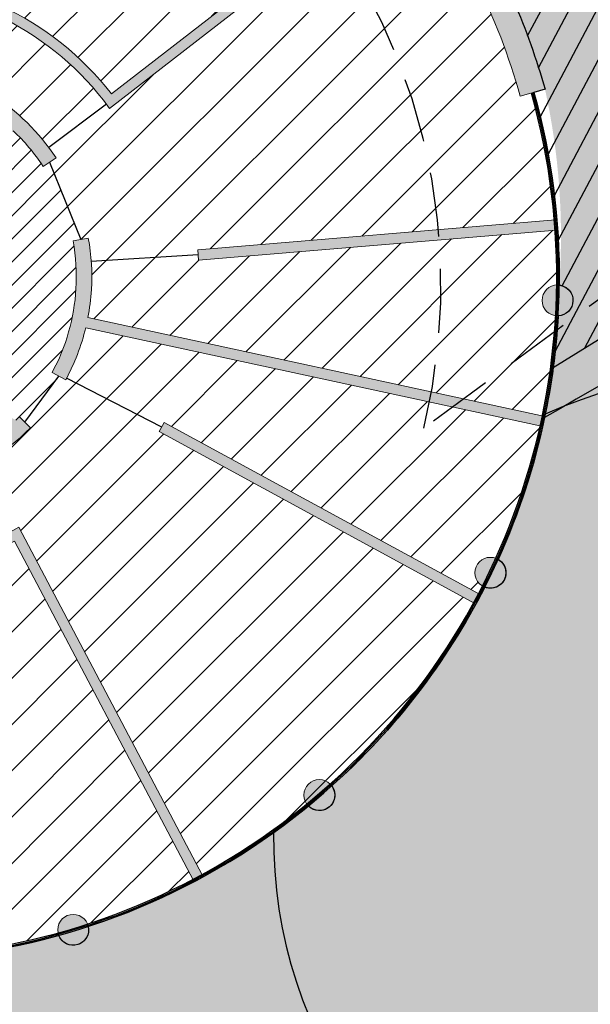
# Model space of a CAD drawing. Header units: millimetres. Extents: x -1402 to -179, y -280 to 6164.
# Tile 139 of 212: x -758 to -747, y 3370 to 3389. Entities that reach past the tile are written whole.
import ezdxf

# ---------------------------------------------------------------- set-up
doc = ezdxf.new("R2010")
doc.units = ezdxf.units.MM
doc.linetypes.add('AJN-Projection', pattern=[0.375, 0.25, -0.125])
for name, color, linetype, lineweight in [('AJN-2-SBT-C', 2, 'CONTINUOUS', 20), ('AJN-4-PRT-C', 41, 'CONTINUOUS', 30), ('AJN-4-VIT-C', 130, 'CONTINUOUS', 30)]:
    doc.layers.add(name, color=color, linetype=linetype, lineweight=lineweight)
for name, color, linetype, true_color in [('AJN-2-SBT-H', 7, 'CONTINUOUS', 0x6e6e6e), ('AJN-9-SRF-MARINHORIZON-CIRUCLATION 100 %', 7, 'CONTINUOUS', 0xd100d1), ('AJN-9-SRF-MARINHORIZON-HOUSING SIMPLEX', 7, 'CONTINUOUS', 0x71c6c3), ('AJN-9-SRF-MARINHORIZON-TERRACE 0%', 7, 'CONTINUOUS', 0x139b48)]:
    doc.layers.add(name, color=color, linetype=linetype, true_color=true_color)
for name, color, linetype in [('AJN-2-SBT-P', 251, 'AJN-Projection'), ('AJN-2-SBT-V', 51, 'CONTINUOUS'), ('AJN-7-PER-V', 8, 'CONTINUOUS'), ('AJN-8-254-H', 254, 'CONTINUOUS')]:
    doc.layers.add(name, color=color, linetype=linetype)
doc.layers.add('AJN-6-Etang', color=7, linetype='CONTINUOUS', lineweight=15, true_color=0x46a499)

msp = doc.modelspace()

# ---------------------------------------------------------------- hatches: boundary and pattern name
at = {"layer": 'AJN-2-SBT-H'}
h = msp.add_hatch(color=256, dxfattribs=at)
h.dxf.hatch_style = 1
edge = h.paths.add_edge_path()
edge.add_line((-762.5450201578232, 3397.214818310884), (-762.4836003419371, 3396.718604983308))
edge.add_arc((-760.8931396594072, 3383.816262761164), 13.00000000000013, 79.22104096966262, 97.02735060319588, ccw=False)
edge.add_line((-758.46187221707, 3396.586890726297), (-759.916415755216, 3389.533430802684))
edge.add_arc((-760.8931396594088, 3383.816262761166), 5.799999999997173, 80.3051561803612, 102.8369681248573)
edge.add_line((-762.181769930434, 3389.471298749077), (-762.1373344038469, 3389.276297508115))
edge.add_arc((-760.8931396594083, 3383.816262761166), 5.599999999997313, 78.32838359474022, 102.83696812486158, ccw=False)
edge.add_line((-759.7602474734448, 3389.300472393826), (-758.2656889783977, 3396.547975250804))
edge.add_arc((-760.8931396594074, 3383.816262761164), 13.0000000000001, 37.80376767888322, 78.3395336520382, ccw=False)
edge.add_line((-750.6216484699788, 3391.784729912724), (-756.31047435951, 3387.371425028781))
edge.add_arc((-760.893139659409, 3383.816262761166), 5.799999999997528, 37.80376767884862, 65.16699431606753)
edge.add_line((-758.457284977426, 3389.079969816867), (-758.5412799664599, 3388.898462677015))
edge.add_arc((-760.8931396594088, 3383.816262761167), 5.599999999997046, 37.80376767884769, 65.16699431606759, ccw=False)
edge.add_line((-756.4684973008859, 3387.24883322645), (-756.3459054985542, 3387.090810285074))
edge.add_line((-756.3459054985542, 3387.090810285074), (-750.5002723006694, 3391.625763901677))
edge.add_arc((-760.8931396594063, 3383.816262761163), 12.99999999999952, 15.660623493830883, 36.92225937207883, ccw=False)
edge.add_line((-748.3757323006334, 3387.325466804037), (-747.8942935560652, 3387.460436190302))
edge.add_arc((-760.8931396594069, 3383.816262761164), 13.49999999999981, 15.66062349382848, 97.02841218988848)
h = msp.add_hatch(color=256, dxfattribs=at)
h.dxf.hatch_style = 1
edge = h.paths.add_edge_path()
edge.add_arc((-760.8931396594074, 3383.816262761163), 4.099999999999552, 172.2256024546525, 184.8028558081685)
edge.add_line((-764.9787432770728, 3383.47297996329), (-763.9095346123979, 3382.870810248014))
edge.add_line((-763.9095346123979, 3382.870810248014), (-762.8330017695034, 3384.782295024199))
edge.add_line((-762.8330017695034, 3384.782295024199), (-764.6099723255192, 3385.772063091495))
edge.add_arc((-760.8931396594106, 3383.816262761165), 4.199999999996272, 149.5183231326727, 152.2466188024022, ccw=False)
edge.add_line((-764.5126636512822, 3385.94676647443), (-762.7346254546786, 3384.956971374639))
edge.add_line((-762.7346254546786, 3384.956971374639), (-761.8157278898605, 3386.588559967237))
edge.add_line((-761.8157278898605, 3386.588559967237), (-763.0663679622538, 3387.292910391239))
edge.add_arc((-760.8931396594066, 3383.816262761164), 4.100000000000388, 122.0092172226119, 129.2980793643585)
edge.add_line((-763.4898948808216, 3386.989094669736), (-763.5832549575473, 3387.041674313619))
edge.add_arc((-760.8931396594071, 3383.816262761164), 4.200000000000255, 33.403203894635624, 129.8293851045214, ccw=False)
edge.add_line((-757.3869079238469, 3386.128477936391), (-757.6373530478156, 3385.963319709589))
edge.add_arc((-760.8931396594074, 3383.816262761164), 3.900000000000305, 33.40320389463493, 46.72994031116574)
edge.add_line((-758.2199316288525, 3386.65597380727), (-758.3524638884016, 3386.420650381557))
edge.add_line((-758.3524638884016, 3386.420650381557), (-758.5267274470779, 3386.518794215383))
edge.add_line((-758.5267274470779, 3386.518794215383), (-758.3726564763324, 3386.792361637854))
edge.add_arc((-760.8931396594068, 3383.816262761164), 3.899999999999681, 49.73845629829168, 90.85479883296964)
edge.add_line((-760.9513218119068, 3387.715828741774), (-764.2579938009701, 3381.844523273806))
edge.add_arc((-760.8931396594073, 3383.816262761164), 3.899999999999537, 210.3694782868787, 251.4858208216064)
edge.add_line((-762.1315430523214, 3380.118106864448), (-759.115590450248, 3385.473212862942))
edge.add_line((-759.115590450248, 3385.473212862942), (-758.9413268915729, 3385.375069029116))
edge.add_line((-758.9413268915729, 3385.375069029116), (-760.611286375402, 3382.409899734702))
edge.add_line((-760.611286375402, 3382.409899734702), (-760.2794302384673, 3382.223001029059))
edge.add_line((-760.2794302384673, 3382.223001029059), (-760.3775740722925, 3382.048737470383))
edge.add_line((-760.3775740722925, 3382.048737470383), (-760.7094302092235, 3382.235636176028))
edge.add_line((-760.7094302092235, 3382.235636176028), (-761.935740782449, 3380.058207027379))
edge.add_arc((-760.8931396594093, 3383.816262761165), 3.899999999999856, 254.4943368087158, 259.0846415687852)
edge.add_arc((-760.8931396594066, 3383.816262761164), 3.899999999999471, 259.084641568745, 307.0672936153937)
edge.add_arc((-760.8931396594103, 3383.816262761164), 3.900000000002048, 307.0672936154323, 311.3421441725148)
edge.add_line((-758.3169787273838, 3380.888226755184), (-759.5062562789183, 3381.558018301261))
edge.add_line((-759.5062562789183, 3381.558018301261), (-759.408112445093, 3381.732281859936))
edge.add_line((-759.408112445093, 3381.732281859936), (-758.1631282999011, 3381.031116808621))
edge.add_arc((-760.8931396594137, 3383.816262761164), 3.900000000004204, 314.4272376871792, 315.799531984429)
edge.add_line((-758.0972104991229, 3381.097296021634), (-757.8821390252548, 3380.888144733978))
edge.add_arc((-760.8931396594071, 3383.816262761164), 4.199999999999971, 257.72275371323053, 315.7995319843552, ccw=False)
edge.add_arc((-760.8931396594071, 3383.816262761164), 4.199999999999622, 171.686110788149, 257.72275371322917, ccw=False)
edge.add_line((-765.0490008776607, 3384.423566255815), (-764.9554540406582, 3384.370881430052))
edge = h.paths.add_edge_path(flags=16)
edge.add_line((-761.7175840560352, 3386.762823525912), (-762.6595217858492, 3387.293315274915))
edge.add_arc((-760.8931396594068, 3383.816262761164), 3.899999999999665, 94.3190902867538, 116.93108624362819, ccw=False)
edge.add_line((-761.1868524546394, 3387.705187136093), (-761.7175840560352, 3386.762823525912))
edge = h.paths.add_edge_path(flags=16)
edge.add_line((-764.7271255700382, 3383.101733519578), (-764.0076784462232, 3382.696546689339))
edge.add_line((-764.0076784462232, 3382.696546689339), (-764.3709902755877, 3382.051452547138))
edge.add_arc((-760.8931396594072, 3383.816262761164), 3.899999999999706, 190.5569424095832, 206.9051868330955, ccw=False)
h = msp.add_hatch(color=256, dxfattribs=at)
h.dxf.hatch_style = 1
h.paths.add_polyline_path([(-754.6372515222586, 3384.341898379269), (-747.6896645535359, 3384.925652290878), (-747.674423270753, 3384.726228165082), (-754.6205060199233, 3384.142600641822)])
h = msp.add_hatch(color=256, dxfattribs=at)
h.dxf.hatch_style = 1
edge = h.paths.add_edge_path()
edge.add_arc((-760.8931396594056, 3383.816262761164), 4.199999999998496, 331.57490412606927, 346.42538791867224, ccw=False)
edge.add_line((-757.1994909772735, 3381.817023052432), (-757.4633230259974, 3381.95982588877))
edge.add_arc((-760.893139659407, 3383.816262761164), 3.899999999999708, 331.5749041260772, 356.6261177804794)
edge.add_arc((-760.8931396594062, 3383.816262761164), 3.899999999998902, 356.6261177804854, 370.3125515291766)
edge.add_line((-757.0561408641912, 3384.514431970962), (-756.7609871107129, 3384.568137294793))
edge.add_arc((-760.8931396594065, 3383.816262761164), 4.199999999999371, -3.3738822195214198, 10.312551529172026, ccw=False)
edge.add_arc((-760.8931396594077, 3383.816262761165), 4.200000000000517, 349.154016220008, 356.62611778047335, ccw=False)
edge.add_line((-756.7681661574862, 3383.025950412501), (-747.9221013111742, 3381.111699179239))
edge.add_line((-747.9221013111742, 3381.111699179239), (-747.9644014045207, 3380.916223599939))
edge.add_line((-747.9644014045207, 3380.916223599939), (-756.8104662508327, 3382.8304748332))
h = msp.add_hatch(color=256, dxfattribs=at)
h.dxf.hatch_style = 1
edge = h.paths.add_edge_path()
edge.add_arc((-747.6510039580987, 3383.35981772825), 0.2999999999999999, 0, 360)
h = msp.add_hatch(color=256, dxfattribs=at)
h.dxf.hatch_style = 1
h.paths.add_polyline_path([(-755.2876448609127, 3380.988864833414), (-749.1645703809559, 3377.651592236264), (-749.2589582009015, 3377.47525954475), (-755.3833581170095, 3380.813254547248)])
h = msp.add_hatch(color=256, dxfattribs=at)
h.dxf.hatch_style = 1
edge = h.paths.add_edge_path()
edge.add_line((-758.190279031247, 3378.684543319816), (-754.7185016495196, 3372.092937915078))
edge.add_line((-754.7185016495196, 3372.092937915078), (-754.5422487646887, 3372.18747585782))
edge.add_line((-754.5422487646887, 3372.18747585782), (-758.1065252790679, 3378.954701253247))
edge.add_line((-758.1065252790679, 3378.954701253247), (-758.2834811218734, 3378.861499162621))
edge.add_arc((-760.8931396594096, 3383.816262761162), 5.599999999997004, 270.4124098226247, 297.77563645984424, ccw=False)
edge.add_line((-760.8528317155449, 3378.216407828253), (-760.8513921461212, 3378.01641300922))
edge.add_arc((-760.8931396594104, 3383.816262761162), 5.799999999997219, 270.4124098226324, 297.7756364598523)
h = msp.add_hatch(color=256, dxfattribs=at)
h.dxf.hatch_style = 1
edge = h.paths.add_edge_path()
edge.add_arc((-748.9540269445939, 3378.069951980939), 0.2999999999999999, 0, 360)
h = msp.add_hatch(color=256, dxfattribs=at)
h.dxf.hatch_style = 1
edge = h.paths.add_edge_path()
edge.add_arc((-752.2754730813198, 3373.751555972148), 0.2999999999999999, 0, 360)
h = msp.add_hatch(color=256, dxfattribs=at)
h.dxf.hatch_style = 1
edge = h.paths.add_edge_path()
edge.add_arc((-757.0535884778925, 3371.134766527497), 0.2999999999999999, 0, 360)
at = {"layer": 'AJN-6-Etang', "transparency": 33554687}
h = msp.add_hatch(color=256, dxfattribs=at)
h.dxf.hatch_style = 1
h.set_gradient(color1=(39, 228, 241), rotation=300, centered=1, tint=0.7570968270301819)
edge = h.paths.add_edge_path()
edge.add_arc((-537.0654263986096, 3441.594956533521), 11.91000200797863, 204.3463974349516, 247.7751663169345, ccw=False)
edge.add_arc((-396.1423895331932, 1457.59094821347), 1984.905211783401, 94.38534743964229, 94.57030582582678)
edge.add_arc((-390.9486155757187, 1393.875489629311), 2048.831929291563, 94.57310970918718, 94.74732533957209)
edge.add_arc((-573.0292612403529, 3586.387536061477), 151.2277142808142, 268.91833598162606, 274.74732533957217, ccw=False)
edge.add_arc((-573.0292612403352, 3586.38753606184), 151.2277142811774, 266.76281670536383, 268.918335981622, ccw=False)
edge.add_arc((-587.1152837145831, 3337.340569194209), 98.21728513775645, 86.76281670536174, 102.4753579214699)
edge.add_arc((-768.5947579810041, 4157.610945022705), 741.88883258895, 278.27454966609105, 282.4753579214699, ccw=False)
edge.add_arc((-648.6178442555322, 3364.201595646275), 60.6979130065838, 102.5670392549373, 118.6172384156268)
edge.add_arc((-706.6427610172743, 3454.674641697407), 47.13165744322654, 292.1750060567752, 307.90155288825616, ccw=False)
edge.add_arc((-776.9140117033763, 3783.569670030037), 382.8069380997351, 283.0004505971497, 283.29936020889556, ccw=False)
edge.add_arc((174.600009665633, 1813.921362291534), 1816.099149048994, 118.4580294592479, 118.5589211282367)
edge.add_arc((-870.3806384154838, 3759.857204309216), 392.8297856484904, 293.3616463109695, 296.74348635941, ccw=False)
edge.add_arc((-614.78692978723, 3218.280997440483), 206.6587185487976, 118.8838619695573, 123.3912754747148)
edge.add_arc((-706.7794257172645, 3355.884916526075), 41.1545307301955, 121.892201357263, 144.7242394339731)
edge.add_arc((-725.5073585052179, 3370.873424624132), 17.26788170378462, 149.4436558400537, 174.3919650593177)
edge.add_arc((-772.4263791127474, 3375.198726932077), 29.85056725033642, 304.76223884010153, 354.9302594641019, ccw=False)
edge.add_arc((-698.6065861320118, 3366.450415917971), 58.94964782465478, 195.5212558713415, 201.6826345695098)
edge.add_arc((-747.7018612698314, 3347.290061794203), 6.257983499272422, 204.7451583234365, 238.7353172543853)
edge.add_arc((-746.7268568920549, 3348.895891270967), 8.136632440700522, 238.7353172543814, 265.8059867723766)
edge.add_arc((-745.6361823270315, 3363.769329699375), 23.05000703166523, 265.8059867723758, 291.7958996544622)
edge.add_arc((-753.5528919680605, 3388.708372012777), 49.18277004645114, 289.5712784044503, 327.779998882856)
edge.add_arc((-836.7744922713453, 3444.021250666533), 149.0997929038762, 326.8485866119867, 332.8131314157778)
edge.add_arc((-633.9402415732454, 3342.69358752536), 77.66313263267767, 136.2721735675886, 154.6878398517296, ccw=False)
edge.add_arc((-644.200352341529, 3345.64922362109), 68.38566050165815, 109.5782243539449, 132.1159801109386, ccw=False)
edge.add_arc((-604.8070941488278, 3249.087568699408), 172.6306134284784, 89.91502416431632, 111.15777770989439, ccw=False)
edge.add_arc((-602.0929170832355, 3530.688558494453), 108.9982880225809, 268.7077466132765, 275.5166178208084)
edge.add_arc((-606.5813803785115, 3526.946865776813), 105.8155929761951, 278.1313981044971, 283.1361526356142)
edge.add_arc((-574.2587065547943, 3378.538436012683), 46.11022811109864, 93.68543034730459, 100.33763134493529, ccw=False)
edge.add_arc((-571.7268882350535, 3321.66224611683), 103.0377285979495, 76.98883006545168, 93.05743218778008, ccw=False)
edge.add_arc((-575.9250879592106, 3320.152697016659), 105.5203835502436, 69.08009231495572, 74.95191348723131, ccw=False)
edge.add_arc((-530.7439089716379, 3436.325698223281), 19.1406711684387, 246.9188615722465, 258.4739672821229)
edge.add_arc((-533.925047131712, 3421.717364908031), 4.195972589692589, 261.1793386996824, 268.9071782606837)
edge.add_arc((-533.9948825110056, 3419.2615711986), 1.739445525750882, 269.6643166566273, 283.9875195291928)
edge.add_arc((-533.744956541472, 3418.25824188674), 0.705456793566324, 283.9875195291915, 313.6161645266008)
edge.add_arc((-533.5830224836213, 3418.088290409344), 0.4707098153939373, 313.6161645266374, 348.514980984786)
edge.add_arc((-534.2310152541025, 3418.219949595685), 1.131942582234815, 348.5149809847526, 378.9075892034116)
edge.add_line((-533.1601495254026, 3418.586747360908), (-534.4543513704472, 3422.789336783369))
edge.add_arc((-546.2312466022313, 3419.162597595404), 12.32268227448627, 17.11641258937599, 67.77516631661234)
at = {"layer": 'AJN-8-254-H'}
h = msp.add_hatch(color=255, dxfattribs=at)
h.dxf.hatch_style = 1
h.paths.add_polyline_path([(-608.3321525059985, 3433.238846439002, -0.0686665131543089), (-581.5690074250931, 3435.401131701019, 0.03485309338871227), (-560.513400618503, 3435.678628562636, -0.001541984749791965), (-547.916547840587, 3436.685647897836, -0.03924537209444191), (-548.550374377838, 3438.441527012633, 0.1068267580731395), (-556.371493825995, 3455.453928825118), (-560.7691083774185, 3455.453928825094, 0.1419590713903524), (-767.6700926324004, 3395.502828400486, -0.2464211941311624), (-767.4226458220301, 3395.374427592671, -0.08656056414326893), (-763.123974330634, 3396.90247694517, -0.8058685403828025), (-762.010459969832, 3397.269946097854, -0.0835755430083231), (-757.544451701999, 3396.894347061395, -0.6562459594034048), (-756.4899941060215, 3396.578014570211, -0.08357554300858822), (-752.5547221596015, 3394.433267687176, -0.6562459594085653), (-751.7173819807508, 3393.718559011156, -0.08485876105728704), (-748.9905325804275, 3390.168496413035, -0.6618094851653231), (-748.5032295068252, 3389.177244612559, -0.03377184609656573), (-747.8942935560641, 3387.460436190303, -0.07216805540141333), (-747.6190817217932, 3383.658114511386, -0.9303294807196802), (-747.6396971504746, 3383.060030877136, -0.0189367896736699), (-747.7349124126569, 3382.059367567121, -0.03197878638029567), (-718.6716012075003, 3397.7078330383, 0.02245452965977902), (-703.8887507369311, 3404.951018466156, 0.03574655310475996), (-701.415636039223, 3406.57997501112, -0.01582952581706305), (-700.1049641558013, 3407.668882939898, -0.05869852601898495), (-698.2181821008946, 3408.644548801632, -0.03273755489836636), (-694.3041291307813, 3409.782619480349, 0.003651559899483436), (-688.8535361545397, 3411.02906217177, 0.06872791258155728), (-677.6894734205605, 3417.484585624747, -0.07014692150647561), (-661.8246045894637, 3423.445313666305, 0.01833153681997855)])
h.paths.add_polyline_path([(-747.9017606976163, 3381.086849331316, -0.0547929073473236), (-748.8047726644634, 3378.330188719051, -0.930329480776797), (-749.0643059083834, 3377.790956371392, -0.0925220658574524), (-752.0341196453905, 3373.929737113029, -0.9303294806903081), (-752.4886940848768, 3373.540518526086, -0.09251747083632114), (-756.7609402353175, 3371.200774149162, -0.9303294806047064), (-757.3337024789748, 3371.027360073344, -0.09252206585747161), (-762.1865295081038, 3370.604420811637, -0.9303294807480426), (-762.7806556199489, 3370.676136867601, -0.09252206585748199), (-767.3934586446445, 3372.241657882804, -0.2494926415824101), (-767.6440527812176, 3372.112660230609, -0.05096105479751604), (-760.710844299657, 3364.390733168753, -0.08997890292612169), (-756.512110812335, 3355.404548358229, 0.02060412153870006), (-755.4064137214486, 3350.675734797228, 0.2206579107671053), (-742.7114603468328, 3372.356198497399, -0.1123020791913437), (-740.37724317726, 3379.652164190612, -0.09995445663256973), (-728.5223015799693, 3390.82690772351, -0.01966983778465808), (-714.6104849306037, 3399.2314983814, 0.01860396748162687), (-728.2303048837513, 3392.257893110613, 0.003519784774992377)])
h = msp.add_hatch(color=255, dxfattribs=at)
h.dxf.hatch_style = 1
h.paths.add_polyline_path([(-693.6084446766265, 3409.048378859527, -0.0004402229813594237), (-690.7982539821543, 3410.574726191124, -0.002347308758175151), (-694.3041291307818, 3409.782619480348, 0.0327375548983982), (-698.2181821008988, 3408.644548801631, 0.05869852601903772), (-700.1049641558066, 3407.668882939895, 0.01582952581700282), (-701.415636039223, 3406.579975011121, -0.03574655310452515), (-703.8887507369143, 3404.951018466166, -0.0224545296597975), (-718.6716012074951, 3397.707833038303, 0.03197878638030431), (-747.7349124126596, 3382.05936756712, -0.01741721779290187), (-747.8891159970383, 3381.147743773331, -0.01112808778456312), (-747.5193686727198, 3381.307506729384, -0.003451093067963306), (-728.2303048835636, 3392.257893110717, -0.01860396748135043), (-714.6104849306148, 3399.231498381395, 0.01475713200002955)])
h = msp.add_hatch(color=255, dxfattribs=at)
h.dxf.hatch_style = 1
h.paths.add_polyline_path([(-747.8891159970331, 3381.147743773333, -0.05596775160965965), (-748.8047726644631, 3378.330188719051, -0.2687177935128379), (-748.654026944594, 3378.06995198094, -0.5292910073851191), (-749.0643059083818, 3377.790956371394, -0.09252206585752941), (-752.0341196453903, 3373.929737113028, -0.1603391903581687), (-751.9754730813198, 3373.751555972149, -0.6700413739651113), (-752.4886940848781, 3373.540518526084, -0.01604410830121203), (-753.1649440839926, 3373.022717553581, 3.446576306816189)])
at = {"layer": 'AJN-9-SRF-MARINHORIZON-CIRUCLATION 100 %'}
h = msp.add_hatch(dxfattribs=at)
h.set_pattern_fill('ANSI31', color=256, scale=0.1)
h.set_pattern_definition([(45, (0, 3300), (-0.2245064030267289, 0.2245064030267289), [])])
h.paths.add_polyline_path([(-761.7175840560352, 3386.762823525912), (-761.1868524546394, 3387.705187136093, 0.09898484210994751), (-762.6595217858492, 3387.293315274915)])
h.paths.add_polyline_path([(-756.9998993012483, 3383.586742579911, 0.05978942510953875), (-757.0561408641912, 3384.514431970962), (-756.908563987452, 3384.541284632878), (-757.5121304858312, 3386.04589882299), (-757.6373530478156, 3385.963319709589, 0.05821448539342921), (-758.2199316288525, 3386.65597380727), (-758.3524638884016, 3386.420650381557), (-758.4395956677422, 3386.469722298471), (-759.0284586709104, 3385.424140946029), (-758.9413268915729, 3385.375069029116), (-760.611286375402, 3382.409899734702), (-760.2794302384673, 3382.223001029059), (-760.3775740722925, 3382.048737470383), (-760.7094302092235, 3382.235636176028), (-761.935740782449, 3380.058207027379, 0.02003166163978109), (-761.6316384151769, 3379.986821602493, 0.2124774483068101), (-758.5424045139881, 3380.704343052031, 0.01865471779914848), (-758.3169787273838, 3380.888226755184), (-759.5062562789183, 3381.558018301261), (-759.408112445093, 3381.732281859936), (-758.1631282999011, 3381.031116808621, 0.005987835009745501), (-758.0972104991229, 3381.097296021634), (-757.9896747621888, 3380.992720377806), (-757.3314070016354, 3381.888424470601), (-757.4633230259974, 3381.95982588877, 0.1097439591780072)])
h.paths.add_polyline_path([(-759.3870391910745, 3381.376107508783), (-760.1801349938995, 3379.98647367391), (-761.3920347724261, 3380.66900587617), (-760.6068841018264, 3382.063114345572)], flags=16)
h.paths.add_polyline_path([(-760.6068841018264, 3382.063114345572), (-761.3920347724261, 3380.66900587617), (-760.1801349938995, 3379.98647367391), (-759.3870391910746, 3381.376107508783)], flags=0)
at = {"layer": 'AJN-9-SRF-MARINHORIZON-HOUSING SIMPLEX'}
h = msp.add_hatch(dxfattribs=at)
h.set_pattern_fill('ANSI31', color=256, scale=0.2)
h.set_pattern_definition([(45, (0, 3300), (-0.4490128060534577, 0.4490128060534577), [])])
h.paths.add_polyline_path([(-747.7145767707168, 3384.923559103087, 0.04741142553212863), (-748.1590848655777, 3387.386203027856), (-748.3757323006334, 3387.325466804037, 0.09303845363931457), (-750.5002723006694, 3391.625763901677), (-756.3459054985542, 3387.090810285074), (-756.4072013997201, 3387.169821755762), (-757.5292222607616, 3386.331031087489, -0.01473833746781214), (-757.3869079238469, 3386.128477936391), (-757.5121304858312, 3386.04589882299), (-756.908563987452, 3384.541284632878), (-756.7609871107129, 3384.568137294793, -0.02705261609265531), (-756.703962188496, 3384.117580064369), (-754.628878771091, 3384.242249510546), (-754.6372515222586, 3384.341898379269)])
h.paths.add_polyline_path([(-747.9510039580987, 3383.35981772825, -0.3966715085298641), (-747.6690714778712, 3383.659273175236, 0.02014601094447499), (-747.699338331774, 3384.724134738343), (-754.6205060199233, 3384.142600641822), (-754.628878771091, 3384.242249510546), (-756.703962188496, 3384.117580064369, -0.03268394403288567), (-756.7004192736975, 3383.569087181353, -0.03261475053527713), (-756.7681661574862, 3383.025950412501), (-747.9465364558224, 3381.116986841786, 0.03714415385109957), (-747.6896480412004, 3383.062317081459, -0.3768663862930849)])
h.paths.add_polyline_path([(-747.9888365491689, 3380.921511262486), (-756.8104662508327, 3382.8304748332, -0.06259685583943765), (-757.1813947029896, 3381.850824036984), (-755.3355014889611, 3380.901059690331), (-755.2876448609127, 3380.988864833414), (-749.1865241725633, 3377.663557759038, 0.00318402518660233), (-749.1091145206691, 3377.813148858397, -0.2626787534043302), (-749.2540269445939, 3378.069951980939, -0.5220913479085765), (-748.8500705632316, 3378.351364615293, 0.05137540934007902)])
h.paths.add_polyline_path([(-750.6216484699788, 3391.784729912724, 0.04074374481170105), (-752.0498175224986, 3393.344938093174, -0.5413098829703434), (-752.8910675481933, 3393.894299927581, -0.06411098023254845), (-752.8714996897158, 3394.046281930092, 0.1158830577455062), (-758.2656889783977, 3396.547975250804), (-759.7396290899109, 3389.400456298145), (-758.4992824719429, 3388.989216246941), (-758.457284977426, 3389.079969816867, -0.1199651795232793), (-756.31047435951, 3387.371425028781)])
h.paths.add_polyline_path([(-758.5412799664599, 3388.898462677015), (-758.4992824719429, 3388.989216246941), (-759.7396290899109, 3389.400456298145), (-759.7602474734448, 3389.300472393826), (-759.9568336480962, 3389.337433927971, 0.09832347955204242), (-762.1373344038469, 3389.276297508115), (-762.181769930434, 3389.471298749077, -0.09863155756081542), (-759.916415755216, 3389.533430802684), (-758.46187221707, 3396.586890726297, 0.07785139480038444), (-762.4836003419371, 3396.718604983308), (-762.5112392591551, 3396.941900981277, 0.09819601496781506), (-767.3975623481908, 3395.33117094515, -0.1109659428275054), (-767.3687246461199, 3395.202831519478, -0.7253320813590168), (-767.9108693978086, 3395.025727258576, 0.05818343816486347), (-770.304566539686, 3393.1074235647), (-765.7322854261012, 3388.593570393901, 0.007354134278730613), (-765.8707009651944, 3388.449175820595), (-770.4439988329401, 3392.964033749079, 0.03034866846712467), (-771.4811813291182, 3391.740529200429, -0.2173740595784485), (-771.377780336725, 3391.513926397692, -0.5778792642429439), (-771.8281923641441, 3391.254357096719, 0.09249600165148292), (-773.7747342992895, 3386.810447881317, -0.1942867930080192), (-773.6006521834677, 3386.668429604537), (-766.3444331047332, 3385.098214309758, -0.2209413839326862), (-763.4294832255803, 3388.80895355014), (-763.3388995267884, 3388.63064316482), (-762.795397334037, 3387.560780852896, -0.3647133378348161), (-757.5292222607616, 3386.331031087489), (-756.4072013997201, 3387.169821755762), (-756.4684973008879, 3387.248833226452, 0.1199651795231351)])
h.paths.add_polyline_path([(-763.5365749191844, 3387.015384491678), (-763.5832549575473, 3387.041674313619, -0.05633894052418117), (-762.795397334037, 3387.560780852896), (-763.3388995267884, 3388.63064316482, 0.3327810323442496), (-766.2017355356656, 3382.826914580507), (-765.0220475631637, 3383.046769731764, -0.08252612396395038), (-765.0490008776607, 3384.423566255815), (-765.0022274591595, 3384.397223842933), (-764.3248909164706, 3385.613273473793), (-764.6099723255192, 3385.772063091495, -0.01190499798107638), (-764.5126636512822, 3385.94676647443), (-764.2216375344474, 3385.784758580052)])
h.paths.add_polyline_path([(-766.3867331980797, 3384.902738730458), (-773.5710033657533, 3386.457384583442, -0.3816428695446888), (-773.8967943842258, 3386.225741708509, 0.09250059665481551), (-773.8906727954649, 3381.373977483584, -0.4478931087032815), (-773.5566644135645, 3381.075911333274, -0.3279958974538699), (-773.7671376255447, 3380.789581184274, 0.09250059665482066), (-771.8092518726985, 3376.350399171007, -0.5787271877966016), (-771.3581805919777, 3376.09121300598, -0.2167087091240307), (-771.461006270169, 3375.865110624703, 0.01856124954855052), (-770.8421761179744, 3375.103209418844), (-765.2564221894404, 3379.995037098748), (-765.1059641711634, 3380.1268035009, 0.008930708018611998), (-764.9715101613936, 3379.978699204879), (-765.0627459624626, 3379.898797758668), (-764.3439143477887, 3379.279506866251), (-764.283374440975, 3379.359099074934, 0.09832347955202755), (-762.3232276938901, 3378.401943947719), (-762.1289480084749, 3378.354323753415), (-762.1515107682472, 3378.254760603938), (-760.8521119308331, 3378.116410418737), (-760.8528317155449, 3378.216407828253, 0.1199651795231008), (-758.2834811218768, 3378.861499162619), (-758.1950032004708, 3378.908100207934), (-758.8698598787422, 3380.135727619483, -0.1811715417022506), (-761.7862375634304, 3379.712316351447, -0.3017550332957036), (-765.0220475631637, 3383.046769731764), (-766.2017355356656, 3382.826914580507), (-766.3983501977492, 3382.790272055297, -0.09516200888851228)])
h.paths.add_polyline_path([(-762.3674571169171, 3378.206771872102, -0.09863155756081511), (-764.4044542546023, 3379.199914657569), (-764.3439143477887, 3379.279506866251), (-765.0627459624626, 3379.898797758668), (-770.7092719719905, 3374.953747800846, 0.07741315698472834), (-767.5488018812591, 3372.38810519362, 0.07251150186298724), (-764.0089022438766, 3370.963533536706)])
h.paths.add_polyline_path([(-758.190279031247, 3378.684543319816, -0.1199651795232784), (-760.8513921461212, 3378.01641300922), (-760.8521119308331, 3378.116410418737), (-762.1515107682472, 3378.254760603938), (-763.8141759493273, 3370.917884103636, 0.1787390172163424), (-754.7301519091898, 3372.115057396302)])
h.paths.add_polyline_path([(-749.2809094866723, 3377.487223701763), (-755.3833581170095, 3380.813254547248), (-755.3355014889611, 3380.901059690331), (-757.1813947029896, 3381.850824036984, -0.002282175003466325), (-757.1994909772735, 3381.817023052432), (-757.3314070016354, 3381.888424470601), (-757.9896747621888, 3380.992720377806), (-757.8821390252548, 3380.888144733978, -0.07431663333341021), (-758.8698598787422, 3380.135727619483), (-758.1950032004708, 3378.908100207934), (-758.1065252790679, 3378.954701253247), (-754.553900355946, 3372.209597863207, 0.1439509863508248)])
at = {"layer": 'AJN-9-SRF-MARINHORIZON-TERRACE 0%'}
h = msp.add_hatch(dxfattribs=at)
h.set_pattern_fill('ANSI31', color=256, scale=0.15)
h.set_pattern_definition([(62.16630264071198, (-675.2100222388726, 136.2834458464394), (-0.4211509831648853, 0.2223643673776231), [])])
h.paths.add_polyline_path([(-550.461769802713, 3444.780961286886), (-572.1495680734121, 3438.081441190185), (-573.0497638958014, 3440.995570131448), (-581.6488329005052, 3438.339254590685), (-582.3866983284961, 3440.727884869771), (-590.985767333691, 3438.071569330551), (-591.428486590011, 3439.504747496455), (-600.0275555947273, 3436.848431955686), (-600.7063917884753, 3439.045971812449), (-609.3054607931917, 3436.38965627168), (-609.7481800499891, 3437.822834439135), (-618.3472490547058, 3435.166518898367), (-618.642395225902, 3436.12197101), (-627.2414642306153, 3433.465655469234), (-627.6841834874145, 3434.898833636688), (-644.8823214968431, 3429.586202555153), (-645.3250407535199, 3431.019380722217), (-662.52317876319, 3425.706749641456), (-662.8183249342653, 3426.662201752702), (-680.0164629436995, 3421.349570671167), (-679.7213167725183, 3420.394118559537), (-690.103505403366, 3417.144383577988), (-699.1741213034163, 3411.954352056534), (-700.1334573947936, 3413.594374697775), (-715.6705139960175, 3404.505927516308), (-716.9327983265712, 3406.663852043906), (-732.4698549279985, 3397.57540486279), (-733.0757514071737, 3398.611208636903), (-748.365392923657, 3389.667487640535, -0.2227129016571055), (-748.5032295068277, 3389.177244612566, -0.03377184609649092), (-747.8942935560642, 3387.460436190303), (-748.1109409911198, 3387.399699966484, -0.07143186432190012), (-747.6190817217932, 3383.658114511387, -0.9303294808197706), (-747.6396971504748, 3383.060030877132, -0.01893678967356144), (-747.7349124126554, 3382.059367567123, -0.03197878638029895), (-718.6716012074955, 3397.707833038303, 0.02245452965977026), (-703.8887507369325, 3404.951018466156, 0.03574655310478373), (-701.4156360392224, 3406.579975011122, -0.01582952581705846), (-700.1049641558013, 3407.668882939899, -0.05869852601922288), (-698.2181821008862, 3408.644548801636, -0.03273755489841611), (-694.3041291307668, 3409.782619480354, 0.003651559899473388), (-688.85353615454, 3411.02906217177, 0.06872791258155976), (-677.6894734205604, 3417.484585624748, -0.07014692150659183), (-661.8246045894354, 3423.445313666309, 0.01833153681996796), (-608.3321525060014, 3433.238846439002, -0.06866651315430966), (-581.5690074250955, 3435.40113170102, 0.03485309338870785), (-560.5134006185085, 3435.678628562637, -0.001541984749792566), (-547.9165478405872, 3436.685647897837, -0.03924537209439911), (-548.5503743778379, 3438.441527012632, 0.03740268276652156)])

# ---------------------------------------------------------------- linework, layer by layer
at = {"layer": 'AJN-2-SBT-C'}
msp.add_line((-757.1137939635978, 3381.984174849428), (-757.1137939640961, 3381.9841748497), dxfattribs=at)
for points in [[(-762.5450201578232, 3397.214818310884), (-762.4836003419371, 3396.718604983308, -0.07785139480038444), (-758.46187221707, 3396.586890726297), (-759.916415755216, 3389.533430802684, 0.09863155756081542), (-762.181769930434, 3389.471298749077), (-762.1373344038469, 3389.276297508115, -0.1073483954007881), (-759.7602474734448, 3389.300472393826), (-758.2656889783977, 3396.547975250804, -0.1787383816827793), (-750.6216484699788, 3391.784729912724), (-756.31047435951, 3387.371425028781, 0.1199651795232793), (-758.457284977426, 3389.079969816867), (-758.5412799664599, 3388.898462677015, -0.1199651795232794), (-756.4684973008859, 3387.24883322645), (-756.3459054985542, 3387.090810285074), (-750.5002723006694, 3391.625763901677, -0.09303845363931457), (-748.3757323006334, 3387.325466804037), (-747.8942935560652, 3387.460436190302, 0.37074375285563), (-762.5450201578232, 3397.214818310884)], [(-763.5832549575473, 3387.041674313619, -0.4474587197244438), (-757.3869079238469, 3386.128477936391), (-757.6373530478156, 3385.963319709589, 0.05821448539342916), (-758.2199316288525, 3386.65597380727)], [(-758.0972104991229, 3381.097296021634), (-757.8821390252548, 3380.888144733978, -0.2589750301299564), (-761.7862375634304, 3379.712316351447, -0.3940951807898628)]]:
    msp.add_lwpolyline(points, format="xyb", dxfattribs=at)
for points in [[(-754.6372515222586, 3384.341898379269), (-747.6896645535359, 3384.925652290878), (-747.674423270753, 3384.726228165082), (-754.6205060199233, 3384.142600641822)], [(-755.2876448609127, 3380.988864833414), (-749.1645703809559, 3377.651592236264), (-749.2589582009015, 3377.47525954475), (-755.3833581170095, 3380.813254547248)]]:
    msp.add_lwpolyline(points, close=True, dxfattribs=at)
for points in [[(-756.8104662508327, 3382.8304748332, -0.06488830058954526), (-757.1994909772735, 3381.817023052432), (-757.4633230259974, 3381.95982588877, 0.1097439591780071), (-756.9998993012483, 3383.586742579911, 0.05978942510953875), (-757.0561408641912, 3384.514431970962), (-756.7609871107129, 3384.568137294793, -0.05978942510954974), (-756.7004192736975, 3383.569087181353, -0.03261475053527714), (-756.7681661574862, 3383.025950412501), (-747.9221013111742, 3381.111699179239), (-747.9644014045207, 3380.916223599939)], [(-758.190279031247, 3378.684543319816), (-754.7185016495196, 3372.092937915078), (-754.5422487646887, 3372.18747585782), (-758.1065252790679, 3378.954701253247), (-758.2834811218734, 3378.861499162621, -0.1199651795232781), (-760.8528317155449, 3378.216407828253), (-760.8513921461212, 3378.01641300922, 0.1199651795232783)]]:
    msp.add_lwpolyline(points, format="xyb", close=True, dxfattribs=at)
for centre in [(-747.6510039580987, 3383.35981772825), (-748.9540269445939, 3378.069951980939), (-752.2754730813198, 3373.751555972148), (-757.0535884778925, 3371.134766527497)]:
    msp.add_circle(centre, 0.2999999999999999, dxfattribs=at)
at = {"layer": 'AJN-2-SBT-P', "ltscale": 5}
msp.add_lwpolyline([(-598.362766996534, 3432.615722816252, 0.05136927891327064), (-569.3453663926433, 3436.388544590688, -0.03690796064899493), (-555.7402460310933, 3438.441906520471, 0.1067657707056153), (-563.5590515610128, 3455.443872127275, 0.1401209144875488), (-767.6700926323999, 3395.502828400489), (-766.1462764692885, 3394.714262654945, -0.6074786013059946), (-750.2465776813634, 3380.877081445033, -0.006356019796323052), (-735.3558760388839, 3391.616742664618, -0.06791793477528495), (-729.3483457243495, 3394.717613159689, 0.02504563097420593), (-675.8507716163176, 3416.76737394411, -0.06355717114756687), (-658.6794310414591, 3422.09866041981, 0.0469281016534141), (-647.7917072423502, 3424.392247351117, 0.004268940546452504), (-637.3173843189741, 3427.746856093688, -0.09014605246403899), (-630.8325987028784, 3428.651971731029, 0.06696969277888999), (-626.0528815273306, 3429.095905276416, -0.04175151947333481), (-604.9859279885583, 3432.126991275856, 0.003885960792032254)], format="xyb", close=True, dxfattribs=at)
at = {"layer": 'AJN-2-SBT-V', "flags": 128}
for points in [[(-560.7691083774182, 3455.453928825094, 0.1419590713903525), (-767.6700926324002, 3395.502828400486, -0.246421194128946), (-767.4226458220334, 3395.374427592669, -0.08656056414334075), (-763.123974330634, 3396.90247694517, -0.8058685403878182), (-762.0104599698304, 3397.269946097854, -0.08357554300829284), (-757.544451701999, 3396.894347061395, -0.6562459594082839), (-756.4899941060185, 3396.57801457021, -0.08357554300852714), (-752.5547221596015, 3394.433267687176, -0.6562459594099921), (-751.7173819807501, 3393.718559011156, -0.08485876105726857), (-748.9905325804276, 3390.168496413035, -0.6618094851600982), (-748.5032295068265, 3389.177244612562, -0.03377184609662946), (-747.8942935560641, 3387.460436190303), (-748.1109409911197, 3387.399699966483, -0.07143186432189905), (-747.6190817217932, 3383.658114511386, -0.9303294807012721), (-747.6396971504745, 3383.060030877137, -0.01893678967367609), (-747.7349124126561, 3382.059367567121, -0.03197878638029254), (-718.6716012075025, 3397.707833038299, 0.02245452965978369)], [(-608.3321525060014, 3433.238846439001, -0.0183315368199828), (-661.8246045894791, 3423.445313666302, 0.07014692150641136), (-677.6894734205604, 3417.484585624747, -0.06872791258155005), (-688.8535361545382, 3411.02906217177, -0.001304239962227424), (-690.7982539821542, 3410.574726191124, 0.000440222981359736), (-693.6084446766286, 3409.048378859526, -0.01475713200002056), (-714.6104849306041, 3399.2314983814, 0.01966983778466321), (-728.5223015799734, 3390.826907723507, 0.09995445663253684), (-740.3772431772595, 3379.652164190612, 0.1092895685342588), (-742.6925910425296, 3372.560884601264, -0.2224639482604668), (-755.4064137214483, 3350.675734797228, 0.02689056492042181), (-753.3852276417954, 3344.670576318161, 0.1494071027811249), (-750.9497066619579, 3341.94086953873, 0.1186704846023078), (-747.3219212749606, 3340.781047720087, 0.1138910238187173), (-737.0776827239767, 3342.367112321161, 0.1682789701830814), (-711.9439195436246, 3362.485513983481, 0.02603111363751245), (-704.1470789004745, 3375.89843902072, -0.08052688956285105), (-690.0620695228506, 3396.376942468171, -0.0986577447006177), (-667.115943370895, 3410.081158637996, -0.09295535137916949), (-604.5510643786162, 3421.717992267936, 0.02971804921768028)]]:
    msp.add_lwpolyline(points, format="xyb", dxfattribs=at)
at = {"layer": 'AJN-2-SBT-V', "linetype": 'Continuous', "flags": 128}
msp.add_lwpolyline([(-728.5223015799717, 3390.826907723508, -0.01966983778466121), (-714.6104849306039, 3399.2314983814, 0.01860396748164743), (-728.2303048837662, 3392.257893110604, 0.003519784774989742), (-747.9017606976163, 3381.086849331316, -0.05479290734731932), (-748.8047726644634, 3378.330188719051, -0.9303294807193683), (-749.0643059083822, 3377.790956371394, -0.09252206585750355), (-752.0341196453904, 3373.929737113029, -0.9303294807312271), (-752.4886940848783, 3373.540518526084, -0.09251747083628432), (-756.7609402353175, 3371.200774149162, -0.9303294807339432), (-757.3337024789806, 3371.027360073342, -0.09252206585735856), (-762.1865295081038, 3370.604420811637, -0.9303294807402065), (-762.7806556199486, 3370.676136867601, -0.0925220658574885), (-767.3934586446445, 3372.241657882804, -0.2494926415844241), (-767.644052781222, 3372.112660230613, -0.05096105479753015), (-760.7108442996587, 3364.390733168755, -0.08997890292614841), (-756.512110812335, 3355.404548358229, 0.02060412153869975), (-755.4064137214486, 3350.675734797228, 0.222463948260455), (-742.6925910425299, 3372.560884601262, -0.1092895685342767), (-740.3772431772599, 3379.652164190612, -0.09995445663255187)], format="xyb", close=True, dxfattribs=at)
at = {"layer": 'AJN-2-SBT-V'}
msp.add_lwpolyline([(-747.8891159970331, 3381.147743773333, -0.05596775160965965), (-748.8047726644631, 3378.330188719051, -0.2687177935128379), (-748.654026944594, 3378.06995198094, -0.5292910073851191), (-749.0643059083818, 3377.790956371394, -0.09252206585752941), (-752.0341196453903, 3373.929737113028, -0.1603391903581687), (-751.9754730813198, 3373.751555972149, -0.6700413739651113), (-752.4886940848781, 3373.540518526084, -0.01604410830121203), (-753.1649440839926, 3373.022717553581, 3.446576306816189), (-747.8891159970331, 3381.147743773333, -0.05596775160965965)], format="xyb", close=True, dxfattribs=at)
msp.add_lwpolyline([(-747.7349124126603, 3382.059367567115, -0.01858884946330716), (-747.9017606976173, 3381.086849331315)], format="xyb", dxfattribs=at)
at = {"layer": 'AJN-4-PRT-C', "linetype": 'Continuous'}
for points in [[(-756.4072013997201, 3387.169821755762), (-757.5292222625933, 3386.331031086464)], [(-756.4072013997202, 3387.169821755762), (-757.5292222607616, 3386.331031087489)], [(-757.5121304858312, 3386.04589882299), (-756.908563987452, 3384.541284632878)], [(-754.628878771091, 3384.242249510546), (-756.7048596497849, 3384.117526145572)], [(-757.9896747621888, 3380.992720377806), (-757.3314070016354, 3381.888424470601)], [(-755.3355014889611, 3380.901059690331), (-757.1821948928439, 3381.85123575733)]]:
    msp.add_lwpolyline(points, dxfattribs=at)
at = {"layer": 'AJN-4-VIT-C'}
for radius, start in [(13.275, 239.7859060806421), (13.25, 239.7848752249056), (13.225, 239.7838404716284)]:
    msp.add_arc((-760.8931396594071, 3383.816262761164), radius, start, 15.66062349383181, dxfattribs=at)
at = {"layer": 'AJN-7-PER-V', "ltscale": 5}
msp.add_arc((-744.1155042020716, 3372.922030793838), 9.050000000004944, 179.3625364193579, 114.6436700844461, dxfattribs=at)
at = {"layer": 'AJN-9-SRF-MARINHORIZON-TERRACE 0%', "flags": 128}
msp.add_lwpolyline([(-733.0757514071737, 3398.611208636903), (-748.3653929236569, 3389.667487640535, -0.2227129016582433), (-748.5032295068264, 3389.177244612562, -0.03377184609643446), (-747.8942935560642, 3387.460436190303), (-748.11094099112, 3387.399699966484, -0.0714318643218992), (-747.6190817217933, 3383.658114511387, -0.9303294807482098), (-747.6396971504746, 3383.060030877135, -0.01893678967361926), (-747.734912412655, 3382.059367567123, -0.03197878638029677), (-718.6716012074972, 3397.707833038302, 0.0224545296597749)], format="xyb", dxfattribs=at)

doc.saveas('drawing.dxf')
